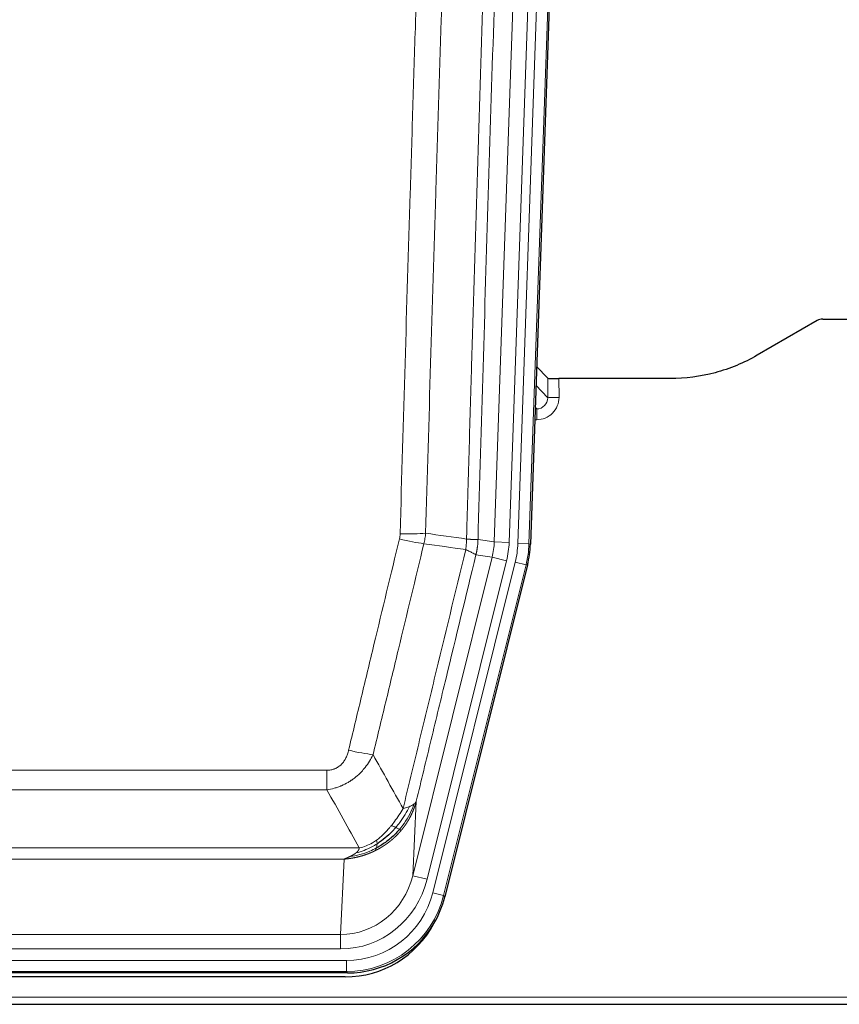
# Model space of a CAD drawing. Header units: inches. Extents: x 0 to 20790, y -12 to 14700.
# Tile 27 of 184: x 3607 to 3828, y 4848 to 5112. Entities that reach past the tile are written whole.
import ezdxf

# ---------------------------------------------------------------- set-up
doc = ezdxf.new("R2010")
doc.units = ezdxf.units.IN
doc.layers.add('1', color=7, linetype='Continuous', true_color=0xffffff)

msp = doc.modelspace()

# ---------------------------------------------------------------- linework, layer by layer
at = {"layer": '1', "color": 110, "linetype": 'Continuous', "lineweight": 13}
for p, q in [((3734.867, 4971.94), (3747.933, 5346.111)), ((3751.925, 5345.972), (3738.859, 4971.801)), ((3741.206, 4971.471), (3754.317, 5346.914)), ((3757.311, 5346.809), (3744.2, 4971.366)), ((3746.065, 5014.013), (3749.278, 5010.685)), ((3749.278, 5010.685), (3749.268, 5015.916)), ((3752.266, 5015.814), (3752.277, 5010.767)), ((3745.843, 5007.677), (3746.286, 5007.677)), ((3746.286, 5007.677), (3745.859, 5008.12)), ((3746.286, 5007.677), (3746.286, 5004.758)), ((3746.286, 5004.758), (3745.741, 5004.758)), ((3730.49, 4972.555), (3734.867, 4971.94)), ((3734.867, 4971.94), (3738.859, 4971.801)), ((3744.2, 4971.366), (3741.206, 4971.471)), ((3744.2, 4971.366), (3744.573, 4971.314)), ((3712.933, 4882.167), (3734.285, 4967.805)), ((3716.809, 4881.201), (3738.161, 4966.839)), ((3718.335, 4877.574), (3740.509, 4966.509)), ((3734.285, 4967.805), (3729.934, 4968.417)), ((3734.285, 4967.805), (3738.161, 4966.839)), ((3743.415, 4965.784), (3740.509, 4966.509)), ((3743.415, 4965.784), (3721.241, 4876.849)), ((3743.789, 4965.732), (3743.415, 4965.784)), ((3484.498, 4910.522), (3689.84, 4910.522)), ((3689.84, 4905.281), (3689.84, 4910.522)), ((3689.84, 4905.281), (3484.498, 4905.281)), ((3713.891, 4902.222), (3712.933, 4882.167)), ((3475.766, 4889.662), (3698.572, 4889.662)), ((3694.459, 4886.632), (3479.879, 4886.632)), ((3693.491, 4866.353), (3694.459, 4886.632)), ((3716.809, 4881.201), (3712.933, 4882.167)), ((3721.241, 4876.849), (3718.335, 4877.574)), ((3721.241, 4876.849), (3721.535, 4876.474)), ((3480.848, 4866.353), (3693.491, 4866.353)), ((3693.491, 4862.489), (3693.491, 4866.353)), ((3693.491, 4862.489), (3480.848, 4862.489)), ((3479.259, 4859.405), (3695.079, 4859.405)), ((3695.079, 4856.409), (3695.079, 4859.405)), ((3695.079, 4856.409), (3479.259, 4856.409)), ((3695.372, 4856.034), (3695.079, 4856.409)), ((3343.169, 4849.549), (3831.169, 4849.549))]:
    msp.add_line(p, q, dxfattribs=at)
at = {"layer": '1', "color": 2, "linetype": 'Continuous', "lineweight": 25}
for p, q in [((3757.691, 5346.959), (3744.573, 4971.314)), ((3821.713, 5031.427), (3805.549, 5022.085)), ((3823.212, 5031.829), (3831.169, 5031.829)), ((3749.268, 5015.916), (3746.24, 5019.051)), ((3782.169, 5015.814), (3752.266, 5015.814)), ((3743.789, 4965.732), (3721.535, 4876.474)), ((3695.372, 4856.034), (3478.966, 4856.034)), ((3694.781, 4854.992), (3479.558, 4854.992)), ((3343.169, 4847.601), (3831.169, 4847.601))]:
    msp.add_line(p, q, dxfattribs=at)
for centre, major_axis, ratio, start_param, end_param in [((3823.215, 5028.824), (0.923, -2.86), 0.9982885, 2.8298327, 3.3530369), ((3752.266, 5015.919), (3, 0), 0.0349646, 3.1753451, 4.712515), ((3717.553, 4972.265, 0), (-26.774, 3.763), 0.9986144, 3.0370169, 3.2461684), ((3695.315, 4883.071, 0), (-16.66, 21.323), 0.9977958, 3.5187977, 3.8037475), ((3694.755, 4882.008, 0), (-16.639, 21.297), 0.9990195, 2.4788434, 3.5628372), ((3695.315, 4883.071, 0), (-16.66, 21.323), 0.9977958, 2.4794378, 3.5187977)]:
    msp.add_ellipse(centre, major_axis=major_axis, ratio=ratio, start_param=start_param, end_param=end_param, dxfattribs=at)
at = {"layer": '1', "color": 110, "linetype": 'Continuous', "lineweight": 13}
for centre, major_axis, ratio, start_param, end_param in [((3746.273, 5010.767), (3.237, -5.067), 0.9977321, 5.7157535, 7.2865499), ((3746.273, 5010.688), (1.726, -2.474), 0.9943829, 5.6754356, 7.2462319), ((3752.277, 5010.688), (-3, -0.006), 0.0261769, 4.7123351, 6.249505), ((3709.536, 4975.26), (-9.996, 0.288), 0.1133347, 1.5740649, 2.3314742), ((3709.349, 4973.854), (-9.719, 2.353), 0.1107863, 1.5976112, 2.3432486), ((3714.841, 4972.646), (19.844, -2.789), 0.9980617, 6.1786096, 6.387761), ((3714.841, 4972.646), (23.799, -3.345), 0.9986144, 6.1786096, 6.387761), ((3717.188, 4972.316, 0), (-23.799, 3.345), 0.9986144, 3.0370169, 3.2461684), ((3717.188, 4972.316), (26.766, -3.762), 0.9989218, 6.1786096, 6.387761), ((3695.687, 4917.279), (9.722, -2.342), 0.1329353, 4.744395, 5.4873531), ((3693.57, 4887.336), (-1.001, -20.961), 0.9530564, 0.0460885, 1.3674009), ((3693.57, 4887.336, 0), (-1.185, -24.82), 0.9658521, 0.0460885, 1.3674009), ((3695.028, 4883.438, 0), (-14.809, 18.954), 0.9977958, 2.4794378, 3.8037475), ((3695.028, 4883.438), (16.651, -21.313), 0.9982842, 5.6210305, 6.9453401)]:
    msp.add_ellipse(centre, major_axis=major_axis, ratio=ratio, start_param=start_param, end_param=end_param, dxfattribs=at)
for points, knots in [([(3727.401, 4972.686), (3727.456, 4974.619), (3727.512, 4976.552), (3727.624, 4980.42), (3727.793, 4986.222), (3728.188, 4999.762), (3728.532, 5011.375), (3729.225, 5034.608), (3730.165, 5065.607), (3731.624, 5112.172), (3732.628, 5143.258), (3733.202, 5160.756), (3733.266, 5162.7), (3733.394, 5166.589), (3733.586, 5172.423), (3734.038, 5186.036), (3734.429, 5197.706), (3734.758, 5207.433), (3734.824, 5209.379), (3734.956, 5213.269), (3735.154, 5219.105), (3735.619, 5232.722), (3736.022, 5244.393), (3736.833, 5267.734), (3737.931, 5298.852), (3739.058, 5329.965), (3739.63, 5345.519)], [0, 0, 0, 0, 0.015625, 0.015625, 0.03125, 0.0625, 0.125, 0.125, 0.25, 0.375, 0.5, 0.5, 0.515625, 0.515625, 0.53125, 0.5625, 0.625, 0.625, 0.640625, 0.640625, 0.65625, 0.6875, 0.75, 0.75, 0.875, 1, 1, 1, 1]), ([(3742.685, 5344.044), (3742.115, 5328.545), (3740.991, 5297.543), (3739.897, 5266.537), (3739.087, 5243.279), (3738.686, 5231.65), (3738.222, 5218.082), (3738.024, 5212.267), (3737.892, 5208.39), (3737.827, 5206.452), (3737.499, 5196.76), (3737.109, 5185.131), (3736.659, 5171.567), (3736.467, 5165.755), (3736.339, 5161.88), (3736.275, 5159.942), (3735.703, 5142.507), (3734.701, 5111.534), (3733.247, 5065.138), (3731.84, 5018.809), (3730.935, 4987.966), (3730.49, 4972.555)], [0, 0, 0, 0, 0.125, 0.25, 0.25, 0.3125, 0.34375, 0.359375, 0.359375, 0.375, 0.375, 0.4375, 0.46875, 0.484375, 0.484375, 0.5, 0.5, 0.625, 0.75, 0.875, 1, 1, 1, 1]), ([(3709.536, 4974.126), (3709.974, 4989.364), (3710.864, 5019.864), (3711.785, 5050.412), (3712.487, 5073.34), (3712.723, 5080.986), (3713.199, 5096.284), (3713.438, 5103.936), (3714.164, 5126.9), (3714.655, 5142.216), (3715.279, 5161.37), (3715.404, 5165.2), (3715.655, 5172.862), (3716.033, 5184.354), (3716.416, 5195.847), (3717.187, 5218.832), (3718.229, 5249.479), (3719.837, 5295.451), (3720.937, 5326.099), (3721.495, 5341.424)], [0, 0, 0, 0, 0.125, 0.25, 0.25, 0.3125, 0.3125, 0.375, 0.375, 0.5, 0.5, 0.53125, 0.53125, 0.5625, 0.625, 0.625, 0.75, 0.875, 1, 1, 1, 1]), ([(3728.378, 5341.081), (3727.82, 5325.775), (3726.718, 5295.165), (3725.108, 5249.25), (3724.064, 5218.641), (3723.293, 5195.685), (3722.91, 5184.207), (3722.531, 5172.728), (3722.279, 5165.076), (3722.154, 5161.25), (3721.529, 5142.121), (3721.038, 5126.824), (3720.311, 5103.888), (3720.071, 5096.246), (3719.595, 5080.967), (3719.358, 5073.331), (3718.655, 5050.431), (3717.733, 5019.921), (3716.842, 4989.459), (3716.404, 4974.24)], [0, 0, 0, 0, 0.125, 0.25, 0.375, 0.375, 0.4375, 0.46875, 0.46875, 0.5, 0.5, 0.625, 0.625, 0.6875, 0.6875, 0.75, 0.75, 0.875, 1, 1, 1, 1]), ([(3709.536, 4974.126), (3709.529, 4973.887), (3709.51, 4973.651), (3709.448, 4973.18), (3709.405, 4972.946), (3709.349, 4972.714)], [0, 0, 0, 0, 0.5, 0.5, 1, 1, 1, 1]), ([(3695.687, 4915.913), (3696.822, 4920.64), (3697.957, 4925.369), (3700.229, 4934.83), (3701.367, 4939.563), (3704.782, 4953.763), (3707.063, 4963.236), (3709.349, 4972.714)], [0, 0, 0, 0, 0.25, 0.25, 0.5, 0.5, 1, 1, 1, 1]), ([(3715.945, 4971.441), (3713.657, 4961.975), (3711.373, 4952.516), (3707.953, 4938.335), (3706.815, 4933.609), (3704.539, 4924.161), (3703.403, 4919.438), (3702.267, 4914.718)], [0, 0, 0, 0, 0.5, 0.5, 0.75, 0.75, 1, 1, 1, 1]), ([(3727.401, 4972.686), (3727.38, 4972.208), (3727.364, 4971.732), (3727.306, 4970.787), (3727.264, 4970.317), (3727.189, 4969.851)], [0, 0, 0, 0, 0.5, 0.5, 1, 1, 1, 1]), ([(3727.401, 4972.686), (3727.413, 4972.685), (3727.439, 4972.682), (3727.477, 4972.679), (3727.515, 4972.676), (3727.553, 4972.673), (3727.591, 4972.67), (3727.63, 4972.667), (3727.668, 4972.664), (3727.707, 4972.661), (3727.745, 4972.658), (3727.784, 4972.655), (3727.823, 4972.652), (3727.862, 4972.649), (3727.901, 4972.646), (3727.94, 4972.643), (3727.979, 4972.64), (3728.018, 4972.638), (3728.058, 4972.635), (3728.097, 4972.632), (3728.136, 4972.629), (3728.175, 4972.627), (3728.214, 4972.624), (3728.254, 4972.621), (3728.293, 4972.619), (3728.332, 4972.616), (3728.371, 4972.614), (3728.41, 4972.611), (3728.449, 4972.609), (3728.488, 4972.607), (3728.527, 4972.604), (3728.566, 4972.602), (3728.605, 4972.6), (3728.644, 4972.597), (3728.682, 4972.595), (3728.721, 4972.593), (3728.759, 4972.591), (3728.797, 4972.589), (3728.836, 4972.587), (3728.874, 4972.585), (3728.911, 4972.583), (3728.949, 4972.581), (3728.986, 4972.579), (3729.024, 4972.578), (3729.061, 4972.576), (3729.098, 4972.574), (3729.134, 4972.573), (3729.171, 4972.571), (3729.207, 4972.569), (3729.243, 4972.568), (3729.279, 4972.567), (3729.314, 4972.565), (3729.349, 4972.564), (3729.384, 4972.563), (3729.419, 4972.561), (3729.453, 4972.56), (3729.487, 4972.559), (3729.521, 4972.558), (3729.554, 4972.557), (3729.589, 4972.556), (3729.626, 4972.555), (3729.664, 4972.554), (3729.702, 4972.553), (3729.739, 4972.552), (3729.775, 4972.551), (3729.81, 4972.55), (3729.844, 4972.549), (3729.877, 4972.549), (3729.91, 4972.548), (3729.942, 4972.548), (3729.972, 4972.547), (3730.003, 4972.547), (3730.032, 4972.546), (3730.06, 4972.546), (3730.087, 4972.546), (3730.114, 4972.546), (3730.14, 4972.545), (3730.165, 4972.545), (3730.189, 4972.545), (3730.212, 4972.545), (3730.234, 4972.545), (3730.256, 4972.546), (3730.276, 4972.546), (3730.296, 4972.546), (3730.315, 4972.546), (3730.332, 4972.546), (3730.35, 4972.547), (3730.366, 4972.547), (3730.381, 4972.548), (3730.395, 4972.548), (3730.409, 4972.549), (3730.421, 4972.549), (3730.433, 4972.55), (3730.444, 4972.55), (3730.454, 4972.551), (3730.463, 4972.552), (3730.471, 4972.553), (3730.478, 4972.553), (3730.485, 4972.554), (3730.488, 4972.555), (3730.49, 4972.555)], [0, 0, 0, 0, 0.0069372, 0.0139334, 0.0209887, 0.028103, 0.0352764, 0.0425088, 0.0498003, 0.0571509, 0.0645605, 0.0720292, 0.0795569, 0.0871437, 0.0947896, 0.1024945, 0.1102584, 0.1180815, 0.1259636, 0.1339048, 0.141905, 0.1499643, 0.1580827, 0.1662601, 0.1744966, 0.1827922, 0.1911468, 0.1995605, 0.2080333, 0.2165651, 0.225156, 0.233806, 0.2425151, 0.2512832, 0.2601104, 0.2689967, 0.277942, 0.2869465, 0.29601, 0.3051325, 0.3143142, 0.3235549, 0.3328547, 0.3422136, 0.3516315, 0.3611085, 0.3706446, 0.3802398, 0.3898941, 0.3996074, 0.4093798, 0.4192113, 0.4291019, 0.4390515, 0.4490602, 0.459128, 0.4692549, 0.4794409, 0.4896859, 0.4999901, 0.5124905, 0.524991, 0.5374914, 0.5499918, 0.5624922, 0.5749926, 0.587493, 0.5999934, 0.6124937, 0.6249941, 0.6374944, 0.6499948, 0.6624951, 0.6749954, 0.6874957, 0.699996, 0.7124963, 0.7249966, 0.7374968, 0.7499971, 0.7624973, 0.7749976, 0.7874978, 0.799998, 0.8124982, 0.8249984, 0.8374986, 0.8499988, 0.8624989, 0.8749991, 0.8874992, 0.8999993, 0.9124995, 0.9249996, 0.9374997, 0.9499998, 0.9624998, 0.9749999, 0.9875, 1, 1, 1, 1]), ([(3730.49, 4972.555), (3730.49, 4972.542), (3730.488, 4972.495), (3730.485, 4972.393), (3730.478, 4972.227), (3730.466, 4971.997), (3730.447, 4971.704), (3730.419, 4971.347), (3730.377, 4970.928), (3730.333, 4970.57), (3730.295, 4970.294), (3730.269, 4970.123), (3730.243, 4969.956), (3730.216, 4969.794), (3730.189, 4969.636), (3730.161, 4969.483), (3730.133, 4969.334), (3730.105, 4969.19), (3730.076, 4969.05), (3730.047, 4968.915), (3730.019, 4968.784), (3729.99, 4968.658), (3729.962, 4968.536), (3729.943, 4968.456), (3729.934, 4968.417)], [0, 0, 0, 0, 0.0092499, 0.0337179, 0.073404, 0.128308, 0.1984299, 0.2837694, 0.3843264, 0.5001005, 0.5424888, 0.5838484, 0.6241794, 0.6634821, 0.7017567, 0.7390032, 0.7752221, 0.8104134, 0.8445775, 0.8777146, 0.909825, 0.9409091, 0.9709673, 1, 1, 1, 1]), ([(3710.335, 4900.208), (3711.733, 4906.003), (3713.132, 4911.799), (3715.934, 4923.398), (3717.337, 4929.199), (3721.551, 4946.611), (3724.366, 4958.227), (3727.189, 4969.851)], [0, 0, 0, 0, 0.25, 0.25, 0.5, 0.5, 1, 1, 1, 1]), ([(3727.189, 4969.851), (3727.597, 4969.659), (3727.97, 4969.485), (3728.628, 4969.175), (3728.914, 4969.038), (3729.385, 4968.801), (3729.571, 4968.701), (3729.835, 4968.534), (3729.912, 4968.468), (3729.934, 4968.417)], [0, 0, 0, 0, 0.25, 0.25, 0.5, 0.5, 0.75, 0.75, 1, 1, 1, 1]), ([(3729.934, 4968.417), (3727.248, 4957.369), (3724.568, 4946.328), (3720.557, 4929.779), (3719.222, 4924.265), (3716.554, 4913.24), (3715.222, 4907.73), (3713.891, 4902.222)], [0, 0, 0, 0, 0.5, 0.5, 0.75, 0.75, 1, 1, 1, 1]), ([(3695.687, 4915.913), (3695.666, 4915.825), (3695.644, 4915.737), (3695.598, 4915.563), (3695.574, 4915.476), (3695.499, 4915.217), (3695.444, 4915.046), (3695.326, 4914.709), (3695.263, 4914.541), (3695.126, 4914.212), (3695.053, 4914.049), (3694.896, 4913.728), (3694.812, 4913.569), (3694.676, 4913.336), (3694.63, 4913.259), (3694.533, 4913.106), (3694.484, 4913.03), (3694.33, 4912.806), (3694.222, 4912.661), (3693.994, 4912.383), (3693.874, 4912.248), (3693.685, 4912.055), (3693.587, 4911.961), (3693.486, 4911.87), (3693.418, 4911.81), (3693.384, 4911.78), (3693.209, 4911.634), (3693.065, 4911.525), (3692.618, 4911.223), (3692.301, 4911.054), (3691.881, 4910.884), (3691.796, 4910.852), (3691.623, 4910.793), (3691.536, 4910.765), (3691.274, 4910.69), (3691.098, 4910.649), (3690.744, 4910.585), (3690.565, 4910.561), (3690.205, 4910.53), (3690.023, 4910.522), (3689.84, 4910.522)], [0, 0, 0, 0, 0.03125, 0.03125, 0.0625, 0.0625, 0.125, 0.125, 0.1875, 0.1875, 0.25, 0.25, 0.3125, 0.3125, 0.34375, 0.34375, 0.375, 0.375, 0.4375, 0.4375, 0.5, 0.5, 0.53125, 0.546875, 0.546875, 0.5625, 0.5625, 0.625, 0.625, 0.75, 0.75, 0.78125, 0.78125, 0.8125, 0.8125, 0.875, 0.875, 0.9375, 0.9375, 1, 1, 1, 1]), ([(3702.267, 4914.718), (3701.97, 4914.107), (3701.644, 4913.515), (3700.931, 4912.371), (3700.544, 4911.819), (3699.916, 4911.023), (3699.644, 4910.698), (3699.359, 4910.381), (3699.244, 4910.256), (3699.185, 4910.193), (3699.01, 4910.007), (3698.891, 4909.885), (3698.289, 4909.285), (3697.78, 4908.835), (3697.107, 4908.314), (3696.971, 4908.212), (3696.764, 4908.062), (3696.695, 4908.012), (3696.555, 4907.914), (3696.485, 4907.866), (3696.133, 4907.627), (3695.846, 4907.446), (3694.97, 4906.932), (3694.365, 4906.629), (3693.661, 4906.331), (3693.583, 4906.298), (3693.425, 4906.235), (3693.346, 4906.204), (3693.108, 4906.112), (3692.949, 4906.054), (3692.469, 4905.887), (3692.146, 4905.786), (3691.171, 4905.516), (3690.511, 4905.378), (3689.84, 4905.281)], [0, 0, 0, 0, 0.125, 0.125, 0.25, 0.25, 0.3125, 0.328125, 0.328125, 0.34375, 0.34375, 0.375, 0.375, 0.5, 0.5, 0.53125, 0.53125, 0.546875, 0.546875, 0.5625, 0.5625, 0.625, 0.625, 0.75, 0.75, 0.765625, 0.765625, 0.78125, 0.78125, 0.8125, 0.8125, 0.875, 0.875, 1, 1, 1, 1]), ([(3710.335, 4900.208), (3709.642, 4899.068), (3708.875, 4897.88), (3707.748, 4896.35), (3707.458, 4895.972), (3707.159, 4895.602)], [0, 0, 0, 0, 0.75, 0.75, 1, 1, 1, 1]), ([(3712.042, 4900.768), (3711.343, 4899.302), (3710.472, 4897.848), (3709.112, 4896.029), (3708.755, 4895.585), (3708.384, 4895.153)], [0, 0, 0, 0, 0.75, 0.75, 1, 1, 1, 1]), ([(3713.252, 4901.44), (3712.64, 4899.627), (3711.744, 4897.848), (3710.214, 4895.666), (3709.804, 4895.136), (3709.369, 4894.626)], [0, 0, 0, 0, 0.75, 0.75, 1, 1, 1, 1]), ([(3713.891, 4902.222), (3713.885, 4902.2), (3713.873, 4902.154), (3713.855, 4902.086), (3713.837, 4902.017), (3713.819, 4901.95), (3713.8, 4901.882), (3713.781, 4901.815), (3713.762, 4901.748), (3713.743, 4901.681), (3713.724, 4901.615), (3713.704, 4901.549), (3713.685, 4901.483), (3713.665, 4901.418), (3713.645, 4901.353), (3713.625, 4901.288), (3713.605, 4901.223), (3713.584, 4901.159), (3713.564, 4901.095), (3713.543, 4901.032), (3713.522, 4900.968), (3713.502, 4900.905), (3713.48, 4900.842), (3713.459, 4900.78), (3713.438, 4900.718), (3713.416, 4900.656), (3713.395, 4900.594), (3713.373, 4900.533), (3713.351, 4900.472), (3713.329, 4900.411), (3713.307, 4900.351), (3713.285, 4900.29), (3713.263, 4900.231), (3713.24, 4900.171), (3713.218, 4900.112), (3713.195, 4900.053), (3713.172, 4899.994), (3713.149, 4899.936), (3713.126, 4899.878), (3713.103, 4899.82), (3713.08, 4899.762), (3713.057, 4899.705), (3713.034, 4899.648), (3713.01, 4899.591), (3712.987, 4899.535), (3712.963, 4899.479), (3712.94, 4899.423), (3712.916, 4899.368), (3712.892, 4899.313), (3712.868, 4899.258), (3712.844, 4899.203), (3712.82, 4899.149), (3712.796, 4899.095), (3712.772, 4899.041), (3712.748, 4898.987), (3712.724, 4898.934), (3712.7, 4898.881), (3712.675, 4898.829), (3712.651, 4898.776), (3712.626, 4898.724), (3712.602, 4898.673), (3712.577, 4898.621), (3712.553, 4898.57), (3712.528, 4898.519), (3712.503, 4898.468), (3712.479, 4898.418), (3712.454, 4898.368), (3712.429, 4898.318), (3712.404, 4898.269), (3712.379, 4898.219), (3712.355, 4898.17), (3712.33, 4898.122), (3712.305, 4898.073), (3712.28, 4898.025), (3712.255, 4897.977), (3712.23, 4897.93), (3712.205, 4897.883), (3712.18, 4897.836), (3712.155, 4897.789), (3712.13, 4897.742), (3712.105, 4897.696), (3712.079, 4897.65), (3712.054, 4897.605), (3712.029, 4897.559), (3712.004, 4897.514), (3711.979, 4897.469), (3711.954, 4897.425), (3711.929, 4897.381), (3711.904, 4897.337), (3711.879, 4897.293), (3711.854, 4897.249), (3711.829, 4897.206), (3711.804, 4897.163), (3711.779, 4897.12), (3711.754, 4897.078), (3711.729, 4897.036), (3711.704, 4896.994), (3711.679, 4896.952), (3711.654, 4896.911), (3711.629, 4896.87), (3711.604, 4896.829), (3711.579, 4896.789), (3711.555, 4896.748), (3711.53, 4896.708), (3711.505, 4896.668), (3711.48, 4896.629), (3711.456, 4896.59), (3711.431, 4896.551), (3711.406, 4896.512), (3711.382, 4896.473), (3711.357, 4896.435), (3711.333, 4896.397), (3711.308, 4896.359), (3711.284, 4896.322), (3711.26, 4896.285), (3711.235, 4896.248), (3711.211, 4896.211), (3711.187, 4896.174), (3711.163, 4896.138), (3711.139, 4896.102), (3711.115, 4896.066), (3711.091, 4896.031), (3711.067, 4895.996), (3711.043, 4895.961), (3711.019, 4895.926), (3710.995, 4895.892), (3710.972, 4895.857), (3710.948, 4895.823), (3710.924, 4895.789), (3710.901, 4895.756), (3710.878, 4895.723), (3710.854, 4895.69), (3710.831, 4895.657), (3710.808, 4895.624), (3710.785, 4895.592), (3710.762, 4895.56), (3710.739, 4895.528), (3710.716, 4895.496), (3710.693, 4895.465), (3710.67, 4895.434), (3710.648, 4895.403), (3710.625, 4895.372), (3710.603, 4895.342), (3710.58, 4895.312), (3710.558, 4895.282), (3710.536, 4895.252), (3710.514, 4895.222), (3710.492, 4895.193), (3710.47, 4895.164), (3710.448, 4895.135), (3710.426, 4895.107), (3710.405, 4895.078), (3710.383, 4895.05), (3710.362, 4895.022), (3710.34, 4894.995), (3710.319, 4894.967), (3710.298, 4894.94), (3710.277, 4894.913), (3710.256, 4894.886), (3710.235, 4894.859), (3710.214, 4894.833), (3710.193, 4894.807), (3710.173, 4894.781), (3710.152, 4894.755), (3710.132, 4894.73), (3710.112, 4894.705), (3710.092, 4894.68), (3710.072, 4894.655), (3710.052, 4894.63), (3710.032, 4894.606), (3710.013, 4894.582), (3709.993, 4894.558), (3709.974, 4894.534), (3709.954, 4894.51), (3709.935, 4894.487), (3709.916, 4894.464), (3709.897, 4894.441), (3709.878, 4894.418), (3709.866, 4894.403), (3709.859, 4894.396)], [0, 0, 0, 0, 0.0080212, 0.0160154, 0.0239827, 0.0319231, 0.0398365, 0.0477229, 0.0555824, 0.0634149, 0.0712205, 0.0789992, 0.0867509, 0.0944756, 0.1021734, 0.1098443, 0.1174881, 0.1251051, 0.1326951, 0.1402581, 0.1477942, 0.1553034, 0.1627856, 0.1702408, 0.1776691, 0.1850704, 0.1924448, 0.1997923, 0.2071128, 0.2144063, 0.2216729, 0.2289126, 0.2361253, 0.243311, 0.2504698, 0.2576016, 0.2647065, 0.2717845, 0.2788355, 0.2858595, 0.2928566, 0.2998268, 0.30677, 0.3136862, 0.3205755, 0.3274379, 0.3342733, 0.3410817, 0.3478632, 0.3546178, 0.3613454, 0.3680461, 0.3747198, 0.3813665, 0.3879863, 0.3945792, 0.4011451, 0.4076841, 0.4141961, 0.4206811, 0.4271393, 0.4335704, 0.4399746, 0.4463519, 0.4527022, 0.4590256, 0.465322, 0.4715915, 0.477834, 0.4840496, 0.4902382, 0.4963999, 0.5025346, 0.5086424, 0.5147232, 0.5207771, 0.526804, 0.532804, 0.5387771, 0.5447232, 0.5506423, 0.5565345, 0.5623997, 0.568238, 0.5740494, 0.5798338, 0.5855912, 0.5913217, 0.5970253, 0.6027019, 0.6083515, 0.6139742, 0.61957, 0.6251388, 0.6306807, 0.6361956, 0.6416836, 0.6471446, 0.6525787, 0.6579858, 0.663366, 0.6687192, 0.6740455, 0.6793448, 0.6846172, 0.6898627, 0.6950812, 0.7002727, 0.7054373, 0.710575, 0.7156857, 0.7207694, 0.7258262, 0.7308561, 0.735859, 0.740835, 0.745784, 0.7507061, 0.7556012, 0.7604694, 0.7653107, 0.7701249, 0.7749123, 0.7796727, 0.7844061, 0.7891127, 0.7937922, 0.7984448, 0.8030705, 0.8076692, 0.812241, 0.8167858, 0.8213037, 0.8257947, 0.8302587, 0.8346957, 0.8391058, 0.843489, 0.8478452, 0.8521745, 0.8564768, 0.8607522, 0.8650006, 0.8692221, 0.8734166, 0.8775842, 0.8817249, 0.8858386, 0.8899254, 0.8939852, 0.8980181, 0.902024, 0.906003, 0.909955, 0.9138802, 0.9177783, 0.9216495, 0.9254938, 0.9293111, 0.9331015, 0.936865, 0.9406015, 0.944311, 0.9479937, 0.9516493, 0.9552781, 0.9588799, 0.9624547, 0.9660026, 0.9695236, 0.9730176, 0.9764847, 0.9799249, 0.9833381, 0.9867243, 0.9900837, 0.993416, 0.9967215, 1, 1, 1, 1]), ([(3712.042, 4900.768), (3711.919, 4900.717), (3711.791, 4900.666), (3711.458, 4900.544), (3711.248, 4900.474), (3710.806, 4900.337), (3710.575, 4900.272), (3710.335, 4900.208)], [0, 0, 0, 0, 0.25, 0.25, 0.625, 0.625, 1, 1, 1, 1]), ([(3713.252, 4901.44), (3713.213, 4901.409), (3713.173, 4901.379), (3713.005, 4901.26), (3712.866, 4901.174), (3712.563, 4901.006), (3712.398, 4900.924), (3712.163, 4900.819), (3712.103, 4900.793), (3712.042, 4900.768)], [0, 0, 0, 0, 0.125, 0.125, 0.5, 0.5, 0.875, 0.875, 1, 1, 1, 1]), ([(3713.891, 4902.222), (3713.807, 4902.014), (3713.665, 4901.814), (3713.402, 4901.562), (3713.33, 4901.5), (3713.252, 4901.44)], [0, 0, 0, 0, 0.75, 0.75, 1, 1, 1, 1]), ([(3707.159, 4895.602), (3707.01, 4895.417), (3706.858, 4895.234), (3706.244, 4894.51), (3705.764, 4893.989), (3704.77, 4893.007), (3704.256, 4892.548), (3703.549, 4891.989), (3703.37, 4891.854), (3703.19, 4891.723)], [0, 0, 0, 0, 0.125, 0.125, 0.5, 0.5, 0.875, 0.875, 1, 1, 1, 1]), ([(3708.384, 4895.153), (3708.285, 4895.201), (3708.183, 4895.249), (3707.927, 4895.363), (3707.769, 4895.427), (3707.459, 4895.534), (3707.305, 4895.576), (3707.159, 4895.602)], [0, 0, 0, 0, 0.25, 0.25, 0.625, 0.625, 1, 1, 1, 1]), ([(3709.369, 4894.626), (3709.338, 4894.643), (3709.306, 4894.661), (3709.172, 4894.736), (3709.059, 4894.799), (3708.809, 4894.935), (3708.673, 4895.007), (3708.482, 4895.104), (3708.433, 4895.129), (3708.384, 4895.153)], [0, 0, 0, 0, 0.125, 0.125, 0.5, 0.5, 0.875, 0.875, 1, 1, 1, 1]), ([(3709.859, 4894.396), (3709.788, 4894.409), (3709.689, 4894.453), (3709.487, 4894.561), (3709.431, 4894.592), (3709.369, 4894.626)], [0, 0, 0, 0, 0.75, 0.75, 1, 1, 1, 1]), ([(3709.859, 4894.396), (3709.845, 4894.378), (3709.815, 4894.343), (3709.771, 4894.291), (3709.727, 4894.239), (3709.682, 4894.186), (3709.638, 4894.135), (3709.593, 4894.083), (3709.549, 4894.032), (3709.504, 4893.981), (3709.459, 4893.93), (3709.414, 4893.879), (3709.369, 4893.828), (3709.323, 4893.778), (3709.278, 4893.728), (3709.233, 4893.678), (3709.187, 4893.629), (3709.141, 4893.579), (3709.096, 4893.53), (3709.05, 4893.481), (3709.004, 4893.432), (3708.958, 4893.384), (3708.912, 4893.336), (3708.866, 4893.288), (3708.82, 4893.24), (3708.773, 4893.192), (3708.727, 4893.145), (3708.681, 4893.098), (3708.634, 4893.051), (3708.587, 4893.004), (3708.541, 4892.957), (3708.494, 4892.911), (3708.447, 4892.865), (3708.4, 4892.819), (3708.353, 4892.773), (3708.306, 4892.728), (3708.259, 4892.683), (3708.212, 4892.638), (3708.165, 4892.593), (3708.117, 4892.548), (3708.07, 4892.504), (3708.022, 4892.46), (3707.975, 4892.416), (3707.927, 4892.372), (3707.88, 4892.328), (3707.832, 4892.285), (3707.784, 4892.242), (3707.736, 4892.199), (3707.689, 4892.157), (3707.641, 4892.114), (3707.593, 4892.072), (3707.545, 4892.03), (3707.497, 4891.988), (3707.448, 4891.946), (3707.4, 4891.905), (3707.352, 4891.864), (3707.304, 4891.823), (3707.256, 4891.782), (3707.207, 4891.741), (3707.159, 4891.701), (3707.11, 4891.661), (3707.062, 4891.621), (3707.014, 4891.581), (3706.965, 4891.542), (3706.916, 4891.502), (3706.868, 4891.463), (3706.819, 4891.424), (3706.771, 4891.386), (3706.722, 4891.347), (3706.673, 4891.309), (3706.624, 4891.271), (3706.576, 4891.233), (3706.527, 4891.195), (3706.478, 4891.158), (3706.429, 4891.121), (3706.38, 4891.083), (3706.331, 4891.047), (3706.282, 4891.01), (3706.233, 4890.973), (3706.184, 4890.937), (3706.135, 4890.901), (3706.086, 4890.865), (3706.037, 4890.83), (3705.988, 4890.794), (3705.939, 4890.759), (3705.89, 4890.724), (3705.841, 4890.689), (3705.792, 4890.654), (3705.743, 4890.62), (3705.694, 4890.585), (3705.644, 4890.551), (3705.595, 4890.517), (3705.546, 4890.484), (3705.497, 4890.45), (3705.448, 4890.417), (3705.399, 4890.384), (3705.349, 4890.351), (3705.3, 4890.318), (3705.251, 4890.286), (3705.202, 4890.253), (3705.153, 4890.221), (3705.104, 4890.189), (3705.054, 4890.157), (3705.005, 4890.126), (3704.956, 4890.094), (3704.907, 4890.063), (3704.858, 4890.032), (3704.809, 4890.001), (3704.759, 4889.97), (3704.71, 4889.94), (3704.661, 4889.91), (3704.612, 4889.879), (3704.563, 4889.85), (3704.514, 4889.82), (3704.465, 4889.79), (3704.416, 4889.761), (3704.367, 4889.732), (3704.317, 4889.703), (3704.268, 4889.674), (3704.219, 4889.645), (3704.17, 4889.617), (3704.121, 4889.588), (3704.072, 4889.56), (3704.024, 4889.532), (3703.975, 4889.504), (3703.926, 4889.477), (3703.877, 4889.449), (3703.828, 4889.422), (3703.779, 4889.395), (3703.73, 4889.368), (3703.682, 4889.341), (3703.633, 4889.315), (3703.584, 4889.289), (3703.535, 4889.262), (3703.487, 4889.236), (3703.438, 4889.21), (3703.389, 4889.185), (3703.341, 4889.159), (3703.292, 4889.134), (3703.244, 4889.109), (3703.195, 4889.084), (3703.147, 4889.059), (3703.098, 4889.034), (3703.05, 4889.01), (3703.002, 4888.985), (3702.953, 4888.961), (3702.905, 4888.937), (3702.873, 4888.921), (3702.857, 4888.913)], [0, 0, 0, 0, 0.0076941, 0.0153765, 0.0230472, 0.0307061, 0.0383534, 0.045989, 0.0536129, 0.061225, 0.0688255, 0.0764143, 0.0839914, 0.0915567, 0.0991104, 0.1066524, 0.1141827, 0.1217013, 0.1292082, 0.1367034, 0.1441869, 0.1516588, 0.1591189, 0.1665674, 0.1740041, 0.1814292, 0.1888426, 0.1962444, 0.2036344, 0.2110128, 0.2183794, 0.2257344, 0.2330778, 0.2404094, 0.2477294, 0.2550377, 0.2623343, 0.2696193, 0.2768926, 0.2841542, 0.2914041, 0.2986424, 0.305869, 0.313084, 0.3202872, 0.3274789, 0.3346588, 0.3418271, 0.3489838, 0.3561287, 0.3632621, 0.3703837, 0.3774937, 0.3845921, 0.3916788, 0.3987539, 0.4058173, 0.412869, 0.4199092, 0.4269376, 0.4339544, 0.4409596, 0.4479532, 0.454935, 0.4619053, 0.4688639, 0.4758109, 0.4827462, 0.4896699, 0.496582, 0.5034825, 0.5103713, 0.5172485, 0.524114, 0.5309679, 0.5378102, 0.5446409, 0.55146, 0.5582674, 0.5650632, 0.5718474, 0.57862, 0.5853809, 0.5921303, 0.598868, 0.6055941, 0.6123087, 0.6190116, 0.6257029, 0.6323825, 0.6390506, 0.6457071, 0.652352, 0.6589853, 0.665607, 0.672217, 0.6788155, 0.6854024, 0.6919777, 0.6985414, 0.7050935, 0.7116341, 0.718163, 0.7246804, 0.7311862, 0.7376804, 0.744163, 0.750634, 0.7570935, 0.7635413, 0.7699776, 0.7764024, 0.7828155, 0.7892171, 0.7956072, 0.8019856, 0.8083525, 0.8147079, 0.8210516, 0.8273839, 0.8337045, 0.8400136, 0.8463112, 0.8525972, 0.8588716, 0.8651345, 0.8713859, 0.8776257, 0.8838539, 0.8900706, 0.8962758, 0.9024695, 0.9086516, 0.9148221, 0.9209812, 0.9271287, 0.9332646, 0.9393891, 0.945502, 0.9516034, 0.9576933, 0.9637717, 0.9698385, 0.9758938, 0.9819376, 0.9879699, 0.9939907, 1, 1, 1, 1]), ([(3703.171, 4889.626), (3702.594, 4889.316), (3702.006, 4889.034), (3699.632, 4888.029), (3697.802, 4887.546), (3696.03, 4887.323)], [0, 0, 0, 0, 0.25, 0.25, 1, 1, 1, 1]), ([(3703.34, 4890.742), (3702.883, 4890.449), (3702.419, 4890.178), (3700.548, 4889.185), (3699.112, 4888.644), (3697.701, 4888.324)], [0, 0, 0, 0, 0.25, 0.25, 1, 1, 1, 1]), ([(3697.701, 4888.324), (3697.709, 4888.33), (3697.725, 4888.343), (3697.749, 4888.363), (3697.772, 4888.383), (3697.795, 4888.402), (3697.818, 4888.422), (3697.84, 4888.442), (3697.862, 4888.462), (3697.884, 4888.482), (3697.905, 4888.502), (3697.926, 4888.522), (3697.947, 4888.542), (3697.967, 4888.562), (3697.987, 4888.582), (3698.007, 4888.602), (3698.026, 4888.622), (3698.045, 4888.642), (3698.063, 4888.662), (3698.082, 4888.683), (3698.1, 4888.703), (3698.117, 4888.723), (3698.135, 4888.743), (3698.152, 4888.763), (3698.168, 4888.784), (3698.185, 4888.804), (3698.201, 4888.824), (3698.217, 4888.845), (3698.232, 4888.865), (3698.247, 4888.885), (3698.262, 4888.906), (3698.276, 4888.926), (3698.29, 4888.946), (3698.304, 4888.967), (3698.317, 4888.987), (3698.33, 4889.008), (3698.343, 4889.028), (3698.355, 4889.048), (3698.367, 4889.069), (3698.379, 4889.089), (3698.39, 4889.11), (3698.401, 4889.13), (3698.412, 4889.151), (3698.422, 4889.171), (3698.432, 4889.192), (3698.442, 4889.212), (3698.451, 4889.232), (3698.461, 4889.253), (3698.469, 4889.273), (3698.478, 4889.294), (3698.486, 4889.314), (3698.493, 4889.335), (3698.501, 4889.355), (3698.508, 4889.376), (3698.515, 4889.396), (3698.521, 4889.417), (3698.527, 4889.437), (3698.533, 4889.458), (3698.538, 4889.478), (3698.543, 4889.499), (3698.548, 4889.519), (3698.552, 4889.539), (3698.557, 4889.56), (3698.56, 4889.58), (3698.564, 4889.601), (3698.567, 4889.621), (3698.57, 4889.641), (3698.571, 4889.655), (3698.572, 4889.662)], [0, 0, 0, 0, 0.0185022, 0.0368847, 0.0551481, 0.073293, 0.0913199, 0.1092294, 0.1270222, 0.1446988, 0.1622598, 0.1797059, 0.1970378, 0.2142561, 0.2313614, 0.2483544, 0.265236, 0.2820066, 0.2986672, 0.3152184, 0.331661, 0.3479958, 0.3642235, 0.380345, 0.3963611, 0.4122725, 0.4280803, 0.4437851, 0.459388, 0.4748898, 0.4902915, 0.5055939, 0.5207981, 0.535905, 0.5509156, 0.565831, 0.5806521, 0.5953801, 0.6100159, 0.6245607, 0.6390157, 0.6533819, 0.6676604, 0.6818526, 0.6959596, 0.7099825, 0.7239227, 0.7377815, 0.75156, 0.7652597, 0.7788818, 0.7924277, 0.8058989, 0.8192966, 0.8326224, 0.8458776, 0.8590638, 0.8721825, 0.8852351, 0.8982233, 0.9111485, 0.9240124, 0.9368166, 0.9495628, 0.9622525, 0.9748874, 0.9874694, 1, 1, 1, 1]), ([(3703.19, 4891.723), (3702.829, 4891.462), (3702.462, 4891.22), (3700.968, 4890.34), (3699.792, 4889.875), (3698.572, 4889.662)], [0, 0, 0, 0, 0.25, 0.25, 1, 1, 1, 1]), ([(3702.857, 4888.913), (3702.89, 4888.972), (3702.929, 4889.041), (3703.011, 4889.203), (3703.054, 4889.295), (3703.121, 4889.47), (3703.147, 4889.546), (3703.171, 4889.626)], [0, 0, 0, 0, 0.375, 0.375, 0.75, 0.75, 1, 1, 1, 1]), ([(3703.171, 4889.626), (3703.184, 4889.666), (3703.195, 4889.707), (3703.24, 4889.876), (3703.269, 4890.012), (3703.312, 4890.297), (3703.328, 4890.446), (3703.338, 4890.643), (3703.339, 4890.692), (3703.34, 4890.742)], [0, 0, 0, 0, 0.125, 0.125, 0.5, 0.5, 0.875, 0.875, 1, 1, 1, 1]), ([(3703.34, 4890.742), (3703.342, 4890.84), (3703.34, 4890.937), (3703.327, 4891.171), (3703.311, 4891.305), (3703.263, 4891.541), (3703.23, 4891.644), (3703.19, 4891.723)], [0, 0, 0, 0, 0.25, 0.25, 0.625, 0.625, 1, 1, 1, 1]), ([(3702.857, 4888.913), (3702.835, 4888.903), (3702.792, 4888.881), (3702.727, 4888.85), (3702.662, 4888.818), (3702.597, 4888.787), (3702.532, 4888.756), (3702.467, 4888.726), (3702.401, 4888.695), (3702.336, 4888.665), (3702.271, 4888.635), (3702.206, 4888.605), (3702.141, 4888.576), (3702.076, 4888.547), (3702.01, 4888.518), (3701.945, 4888.489), (3701.88, 4888.461), (3701.815, 4888.432), (3701.75, 4888.404), (3701.684, 4888.377), (3701.619, 4888.349), (3701.554, 4888.322), (3701.489, 4888.295), (3701.423, 4888.268), (3701.358, 4888.242), (3701.293, 4888.215), (3701.228, 4888.189), (3701.162, 4888.163), (3701.097, 4888.138), (3701.032, 4888.112), (3700.967, 4888.087), (3700.902, 4888.062), (3700.836, 4888.038), (3700.771, 4888.013), (3700.706, 4887.989), (3700.641, 4887.965), (3700.576, 4887.941), (3700.511, 4887.918), (3700.445, 4887.895), (3700.38, 4887.872), (3700.315, 4887.849), (3700.25, 4887.826), (3700.185, 4887.804), (3700.12, 4887.782), (3700.055, 4887.76), (3699.99, 4887.738), (3699.925, 4887.717), (3699.86, 4887.695), (3699.795, 4887.674), (3699.73, 4887.654), (3699.665, 4887.633), (3699.601, 4887.613), (3699.536, 4887.593), (3699.471, 4887.573), (3699.406, 4887.553), (3699.341, 4887.534), (3699.277, 4887.514), (3699.212, 4887.495), (3699.148, 4887.477), (3699.083, 4887.458), (3699.018, 4887.44), (3698.954, 4887.421), (3698.889, 4887.403), (3698.825, 4887.386), (3698.761, 4887.368), (3698.696, 4887.351), (3698.632, 4887.334), (3698.568, 4887.317), (3698.503, 4887.3), (3698.439, 4887.284), (3698.375, 4887.268), (3698.311, 4887.251), (3698.247, 4887.236), (3698.183, 4887.22), (3698.119, 4887.205), (3698.055, 4887.189), (3697.991, 4887.174), (3697.927, 4887.16), (3697.864, 4887.145), (3697.8, 4887.13), (3697.736, 4887.116), (3697.673, 4887.102), (3697.609, 4887.088), (3697.546, 4887.075), (3697.482, 4887.061), (3697.419, 4887.048), (3697.356, 4887.035), (3697.292, 4887.022), (3697.229, 4887.01), (3697.166, 4886.997), (3697.103, 4886.985), (3697.04, 4886.973), (3696.977, 4886.961), (3696.914, 4886.95), (3696.852, 4886.938), (3696.789, 4886.927), (3696.726, 4886.916), (3696.663, 4886.905), (3696.601, 4886.894), (3696.538, 4886.884), (3696.476, 4886.873), (3696.414, 4886.863), (3696.351, 4886.853), (3696.289, 4886.843), (3696.227, 4886.834), (3696.165, 4886.824), (3696.103, 4886.815), (3696.041, 4886.806), (3695.979, 4886.797), (3695.918, 4886.788), (3695.856, 4886.78), (3695.794, 4886.772), (3695.733, 4886.763), (3695.671, 4886.756), (3695.61, 4886.748), (3695.549, 4886.74), (3695.487, 4886.733), (3695.426, 4886.725), (3695.365, 4886.718), (3695.304, 4886.711), (3695.243, 4886.705), (3695.182, 4886.698), (3695.122, 4886.692), (3695.061, 4886.685), (3695, 4886.679), (3694.94, 4886.673), (3694.88, 4886.668), (3694.819, 4886.662), (3694.759, 4886.657), (3694.699, 4886.651), (3694.639, 4886.646), (3694.579, 4886.641), (3694.519, 4886.637), (3694.479, 4886.634), (3694.459, 4886.632)], [0, 0, 0, 0, 0.0081592, 0.0163092, 0.0244501, 0.0325819, 0.0407045, 0.0488181, 0.0569225, 0.0650178, 0.0731041, 0.0811812, 0.0892493, 0.0973083, 0.1053581, 0.113399, 0.1214307, 0.1294534, 0.137467, 0.1454716, 0.1534671, 0.1614536, 0.169431, 0.1773994, 0.1853588, 0.1933091, 0.2012504, 0.2091827, 0.217106, 0.2250203, 0.2329256, 0.2408219, 0.2487092, 0.2565875, 0.2644568, 0.2723172, 0.2801686, 0.288011, 0.2958444, 0.303669, 0.3114845, 0.3192911, 0.3270888, 0.3348775, 0.3426574, 0.3504282, 0.3581902, 0.3659433, 0.3736874, 0.3814227, 0.389149, 0.3968665, 0.4045751, 0.4122748, 0.4199656, 0.4276476, 0.4353206, 0.4429849, 0.4506403, 0.4582868, 0.4659245, 0.4735534, 0.4811734, 0.4887846, 0.496387, 0.5039805, 0.5115653, 0.5191413, 0.5267084, 0.5342668, 0.5418164, 0.5493572, 0.5568893, 0.5644125, 0.5719271, 0.5794328, 0.5869298, 0.5944181, 0.6018976, 0.6093684, 0.6168305, 0.6242839, 0.6317285, 0.6391644, 0.6465917, 0.6540102, 0.6614201, 0.6688212, 0.6762137, 0.6835975, 0.6909727, 0.6983392, 0.705697, 0.7130462, 0.7203868, 0.7277187, 0.735042, 0.7423567, 0.7496628, 0.7569603, 0.7642491, 0.7715294, 0.7788011, 0.7860642, 0.7933187, 0.8005646, 0.807802, 0.8150309, 0.8222512, 0.8294629, 0.8366661, 0.8438608, 0.851047, 0.8582246, 0.8653938, 0.8725544, 0.8797065, 0.8868502, 0.8939854, 0.9011121, 0.9082303, 0.9153401, 0.9224414, 0.9295343, 0.9366187, 0.9436947, 0.9507623, 0.9578214, 0.9648722, 0.9719145, 0.9789485, 0.985974, 0.9929912, 1, 1, 1, 1]), ([(3694.459, 4886.632), (3694.464, 4886.634), (3694.475, 4886.639), (3694.491, 4886.646), (3694.508, 4886.653), (3694.525, 4886.66), (3694.542, 4886.668), (3694.56, 4886.675), (3694.579, 4886.683), (3694.597, 4886.691), (3694.616, 4886.699), (3694.636, 4886.707), (3694.655, 4886.715), (3694.676, 4886.724), (3694.696, 4886.732), (3694.717, 4886.741), (3694.739, 4886.75), (3694.76, 4886.759), (3694.782, 4886.768), (3694.805, 4886.778), (3694.828, 4886.787), (3694.851, 4886.797), (3694.875, 4886.807), (3694.899, 4886.817), (3694.924, 4886.828), (3694.949, 4886.838), (3694.974, 4886.849), (3695, 4886.86), (3695.026, 4886.871), (3695.052, 4886.882), (3695.079, 4886.894), (3695.106, 4886.905), (3695.134, 4886.917), (3695.162, 4886.929), (3695.191, 4886.942), (3695.219, 4886.954), (3695.249, 4886.967), (3695.278, 4886.98), (3695.308, 4886.993), (3695.339, 4887.006), (3695.37, 4887.02), (3695.401, 4887.034), (3695.433, 4887.048), (3695.465, 4887.062), (3695.497, 4887.077), (3695.53, 4887.091), (3695.563, 4887.106), (3695.596, 4887.121), (3695.63, 4887.137), (3695.665, 4887.153), (3695.7, 4887.168), (3695.735, 4887.185), (3695.77, 4887.201), (3695.806, 4887.218), (3695.843, 4887.235), (3695.879, 4887.252), (3695.916, 4887.269), (3695.954, 4887.287), (3695.992, 4887.305), (3696.017, 4887.317), (3696.03, 4887.323)], [0, 0, 0, 0, 0.0121901, 0.0245516, 0.0370849, 0.0497905, 0.0626689, 0.0757204, 0.0889455, 0.1023447, 0.1159182, 0.1296666, 0.14359, 0.1576889, 0.1719636, 0.1864145, 0.2010418, 0.2158458, 0.2308268, 0.2459852, 0.261321, 0.2768347, 0.2925265, 0.3083966, 0.3244452, 0.3406727, 0.357079, 0.3736646, 0.3904296, 0.4073742, 0.4244986, 0.4418029, 0.4592875, 0.4769523, 0.4947976, 0.5128236, 0.5310305, 0.5494183, 0.5679872, 0.5867374, 0.605669, 0.6247822, 0.644077, 0.6635537, 0.6832123, 0.7030529, 0.7230758, 0.7432809, 0.7636685, 0.7842385, 0.8049912, 0.8259267, 0.8470449, 0.8683461, 0.8898303, 0.9114976, 0.9333482, 0.955382, 0.9775993, 1, 1, 1, 1]), ([(3696.03, 4887.323), (3696.044, 4887.33), (3696.072, 4887.344), (3696.114, 4887.364), (3696.154, 4887.384), (3696.194, 4887.403), (3696.232, 4887.422), (3696.27, 4887.441), (3696.306, 4887.459), (3696.341, 4887.477), (3696.376, 4887.495), (3696.409, 4887.512), (3696.441, 4887.529), (3696.472, 4887.545), (3696.502, 4887.561), (3696.531, 4887.576), (3696.559, 4887.591), (3696.585, 4887.605), (3696.611, 4887.619), (3696.636, 4887.632), (3696.66, 4887.645), (3696.682, 4887.658), (3696.704, 4887.669), (3696.724, 4887.681), (3696.744, 4887.691), (3696.762, 4887.702), (3696.78, 4887.711), (3696.796, 4887.72), (3696.811, 4887.729), (3696.825, 4887.737), (3696.838, 4887.744), (3696.85, 4887.751), (3696.861, 4887.757), (3696.871, 4887.763), (3696.88, 4887.768), (3696.888, 4887.772), (3696.895, 4887.776), (3696.901, 4887.78), (3696.905, 4887.782), (3696.918, 4887.79), (3696.939, 4887.802), (3696.968, 4887.819), (3696.996, 4887.836), (3697.024, 4887.853), (3697.052, 4887.87), (3697.08, 4887.887), (3697.107, 4887.904), (3697.134, 4887.921), (3697.161, 4887.938), (3697.187, 4887.955), (3697.213, 4887.972), (3697.239, 4887.988), (3697.264, 4888.005), (3697.289, 4888.022), (3697.314, 4888.038), (3697.338, 4888.055), (3697.362, 4888.071), (3697.386, 4888.087), (3697.409, 4888.104), (3697.432, 4888.12), (3697.455, 4888.136), (3697.477, 4888.152), (3697.499, 4888.168), (3697.521, 4888.184), (3697.542, 4888.2), (3697.563, 4888.216), (3697.584, 4888.231), (3697.604, 4888.247), (3697.624, 4888.262), (3697.644, 4888.278), (3697.663, 4888.293), (3697.682, 4888.308), (3697.695, 4888.319), (3697.701, 4888.324)], [0, 0, 0, 0, 0.0247661, 0.0489206, 0.0724636, 0.0953949, 0.1177147, 0.1394229, 0.1605195, 0.1810045, 0.2008779, 0.2201398, 0.23879, 0.2568287, 0.2742558, 0.2910713, 0.3072753, 0.3228676, 0.3378484, 0.3522176, 0.3659752, 0.3791212, 0.3916556, 0.4035785, 0.4148897, 0.4255894, 0.4356775, 0.445154, 0.454019, 0.4622723, 0.4699141, 0.4769443, 0.4833629, 0.48917, 0.4943654, 0.4989493, 0.5029216, 0.5062824, 0.5090316, 0.5111692, 0.5284651, 0.5456049, 0.5625886, 0.5794163, 0.5960881, 0.612604, 0.6289642, 0.6451687, 0.6612176, 0.6771111, 0.6928491, 0.7084319, 0.7238594, 0.7391318, 0.7542492, 0.7692118, 0.7840195, 0.7986726, 0.8131712, 0.8275153, 0.8417051, 0.8557408, 0.8696224, 0.8833501, 0.8969241, 0.9103445, 0.9236114, 0.936725, 0.9496856, 0.9624932, 0.975148, 0.9876502, 1, 1, 1, 1])]:
    msp.add_open_spline(points, degree=3, knots=knots, dxfattribs=at)
at = {"layer": '1', "color": 2, "linetype": 'Continuous', "lineweight": 25}
for points, knots in [([(3805.549, 5022.085), (3802.015, 5020.042), (3798.214, 5018.466), (3790.331, 5016.352), (3786.25, 5015.814), (3782.169, 5015.814)], [0, 0, 0, 0, 0.5, 0.5, 1, 1, 1, 1]), ([(3709.369, 4894.626), (3709.152, 4894.371), (3708.928, 4894.12), (3708.01, 4893.14), (3707.269, 4892.453), (3705.704, 4891.193), (3704.881, 4890.621), (3703.747, 4889.943), (3703.46, 4889.781), (3703.171, 4889.626)], [0, 0, 0, 0, 0.125, 0.125, 0.5, 0.5, 0.875, 0.875, 1, 1, 1, 1]), ([(3708.384, 4895.153), (3708.198, 4894.937), (3708.008, 4894.724), (3707.237, 4893.888), (3706.627, 4893.292), (3705.357, 4892.181), (3704.698, 4891.665), (3703.796, 4891.039), (3703.569, 4890.888), (3703.34, 4890.742)], [0, 0, 0, 0, 0.125, 0.125, 0.5, 0.5, 0.875, 0.875, 1, 1, 1, 1])]:
    msp.add_open_spline(points, degree=3, knots=knots, dxfattribs=at)
at = {"layer": '1', "color": 110, "linetype": 'Continuous', "lineweight": 13}
for points in [[(3716.404, 4974.24), (3716.363, 4973.767), (3716.246, 4972.827), (3716.057, 4971.9), (3715.945, 4971.441)], [(3716.404, 4974.24), (3720.07, 4973.724), (3723.736, 4973.206), (3727.401, 4972.686)], [(3727.189, 4969.851), (3723.441, 4970.383), (3719.693, 4970.913), (3715.945, 4971.441)], [(3702.267, 4914.718), (3704.971, 4909.886), (3707.661, 4905.049), (3710.335, 4900.208)], [(3698.572, 4889.662), (3695.679, 4894.874), (3692.768, 4900.08), (3689.84, 4905.281)]]:
    msp.add_open_spline(points, degree=3, dxfattribs=at)

doc.saveas('drawing.dxf')
